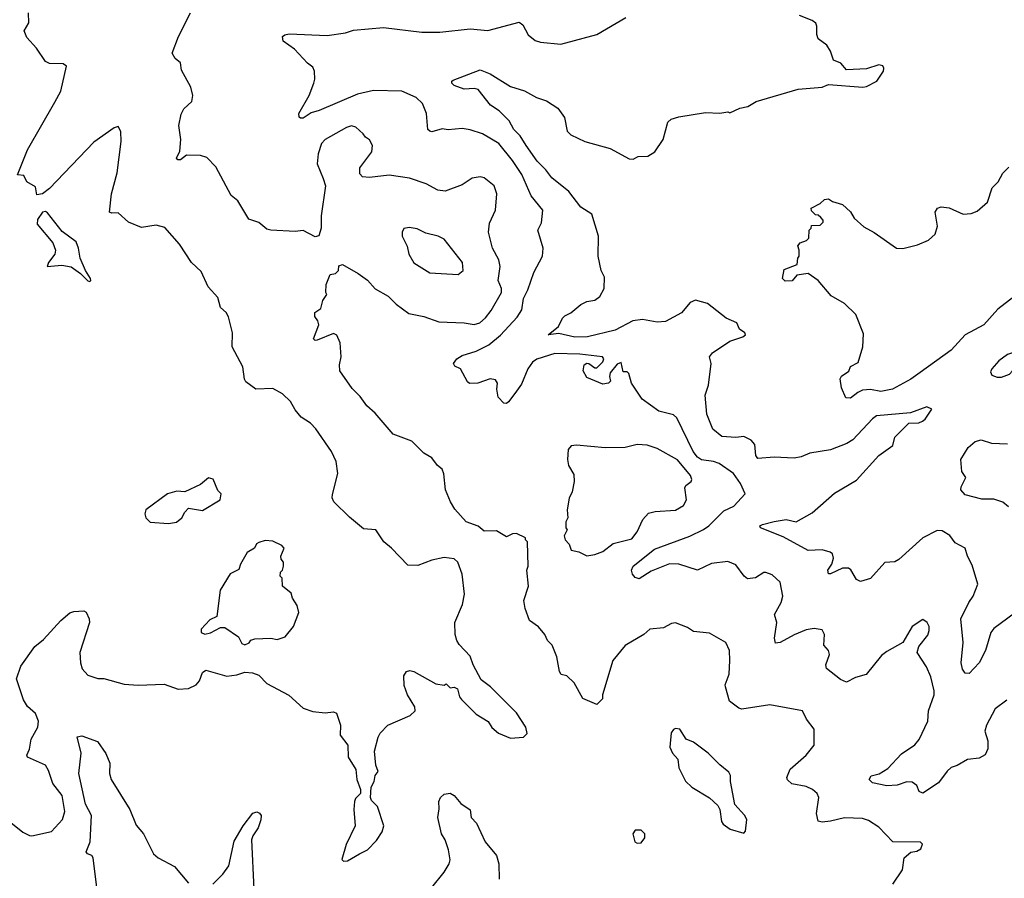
# Model space of a CAD drawing. Extents: x 2056909 to 2160450, y 827444 to 1016825.
# Tile 32 of 256: x 2081206 to 2086099, y 869333 to 873601. Entities that reach past the tile are written whole.
import ezdxf

# ---------------------------------------------------------------- set-up
doc = ezdxf.new("R2010")
doc.units = 0

msp = doc.modelspace()

# ---------------------------------------------------------------- linework, layer by layer
at = {"layer": '0CON10XD'}
for points in [[(2081380.6, 873190.6), (2081411.2, 873245), (2081439.4, 873369.4), (2081421.7, 873381.7), (2081354.1, 873384.1), (2081335, 873392.5), (2081290.3, 873460.3), (2081242.4, 873512.4), (2081228, 873545), (2081252.5, 873585), (2081250, 873635)], [(2085096.1, 870166.1), (2084934.2, 870195.8), (2084795, 870174.2), (2084779.7, 870179.7), (2084733.4, 870213.4), (2084713.5, 870285), (2084712.2, 870295), (2084732.1, 870347.9), (2084735.5, 870415.5), (2084734.3, 870465), (2084715.8, 870505.8), (2084635, 870552), (2084555, 870560), (2084525, 870580), (2084465, 870603.8), (2084445, 870600), (2084405, 870578.8), (2084338.3, 870571.7), (2084307.5, 870545), (2084215, 870490), (2084153.2, 870416.8), (2084102.5, 870245), (2084102.5, 870225), (2084075, 870197.5), (2084005, 870227.5), (2083961.2, 870305), (2083925, 870340), (2083896.7, 870346.7), (2083888.3, 870361.7), (2083876.2, 870435), (2083852.7, 870492.7), (2083830, 870515), (2083816.2, 870545), (2083783.9, 870583.9), (2083740, 870615), (2083718, 870675), (2083712, 870715), (2083734, 870785), (2083726.7, 870865), (2083732.5, 870885), (2083730, 871005), (2083720, 871015), (2083720, 871025), (2083675, 871047.5), (2083655, 871046.2), (2083625, 871031.2), (2083575, 871060.6), (2083515, 871058.8), (2083485, 871083.8), (2083425, 871105.6), (2083368.3, 871168.3), (2083346.9, 871205), (2083321.9, 871265), (2083313.6, 871343.6), (2083305, 871367.5), (2083283.3, 871385), (2083255, 871423.3), (2083215, 871446), (2083155, 871506.9), (2083061.7, 871541.7), (2082972, 871645), (2082931.1, 871681.1), (2082898.6, 871728.6), (2082858.5, 871768.5), (2082798, 871855), (2082796.2, 871885), (2082803.8, 871925), (2082798.8, 871995), (2082782.3, 872032.3), (2082765, 872041.2), (2082685, 872008.1), (2082675, 872006), (2082666, 872015), (2082693.3, 872085), (2082687.5, 872105), (2082672.5, 872125), (2082673.3, 872145), (2082703.6, 872166.4), (2082713.3, 872205), (2082732.5, 872235), (2082727.5, 872245), (2082730, 872285), (2082750, 872335), (2082775, 872340), (2082790, 872355), (2082791.7, 872378.3), (2082810, 872385), (2082888.8, 872338.8), (2082935, 872306.7), (2082972.7, 872262.7), (2083037.3, 872227.3), (2083077, 872187), (2083140.9, 872140.9), (2083215, 872125.6), (2083290, 872100), (2083415, 872094.6), (2083465, 872086.4), (2083492.5, 872095), (2083520.6, 872119.4), (2083549.1, 872155), (2083601.1, 872245), (2083601.4, 872265), (2083583.3, 872305), (2083593.6, 872375), (2083587.8, 872407.8), (2083555.3, 872465.3), (2083535.5, 872545), (2083540.7, 872589.3), (2083571.2, 872655), (2083578, 872735), (2083564, 872775), (2083515, 872815.8), (2083495, 872820.8), (2083455, 872814.2), (2083405, 872780), (2083321.4, 872748.6), (2083285, 872754.4), (2083226.7, 872785), (2083143.4, 872813.4), (2083042.1, 872827.9), (2082945, 872816.9), (2082910.6, 872820.6), (2082896.2, 872835), (2082896.7, 872865), (2082956, 872945), (2082959.2, 872975), (2082945, 873003.3), (2082925, 873016.7), (2082913.9, 873033.9), (2082877.3, 873067.3), (2082855, 873073.1), (2082830, 873065), (2082725, 873005.3), (2082706.1, 872985), (2082689.3, 872935), (2082685.4, 872885.4), (2082715, 872812.5), (2082726.2, 872775), (2082704.1, 872625.9), (2082703.8, 872565), (2082693.3, 872526.7), (2082675, 872521.2), (2082615, 872553.8), (2082575, 872548.8), (2082454.4, 872554.4), (2082435, 872560), (2082395, 872592.5), (2082345, 872608.8), (2082290.5, 872700.5), (2082257.7, 872727.7), (2082180.5, 872870.5), (2082135.6, 872915.6), (2082105.6, 872925.6), (2082035, 872928.1), (2082005, 872904.3), (2081992.5, 872905), (2081985, 872912.5), (2082001.9, 872948.1), (2082007.1, 873005), (2081996.9, 873075), (2082008.8, 873131.2), (2082021.2, 873158.8), (2082062.5, 873195), (2082066.7, 873225), (2082057.5, 873265), (2082010.5, 873350.5), (2082005.9, 873385.9), (2081978.3, 873408.3), (2081964.3, 873435), (2081995, 873518), (2082055, 873635.7)], [(2086225, 870706.2), (2086046.5, 870575), (2086032.1, 870555), (2086005.4, 870465), (2085975, 870404.2), (2085925, 870352), (2085905, 870353.8), (2085892.4, 870372.4), (2085885.8, 870405), (2085895.4, 870505), (2085883, 870623), (2085922.7, 870705), (2085944.7, 870735.3), (2085968.1, 870795), (2085939.7, 870889.7), (2085915.8, 870935), (2085904.3, 870974.3), (2085855, 871000.8), (2085828, 871038), (2085790.3, 871060.3), (2085765, 871061.4), (2085695, 871025.5), (2085575, 870918), (2085555, 870906), (2085505, 870903.3), (2085435, 870823.8), (2085385, 870808.8), (2085365, 870818), (2085336.8, 870866.8), (2085324.3, 870874.3), (2085295, 870874.3), (2085235, 870846.7), (2085225, 870847.5), (2085222, 870865), (2085241.9, 870895), (2085250, 870925), (2085245.4, 870945.4), (2085234, 870955), (2085195, 870966.1), (2085125, 870962.7), (2085000, 871030), (2084887.5, 871075), (2084883.8, 871085), (2084897.3, 871092.7), (2084955, 871107.5), (2085015, 871116.2), (2085065, 871106), (2085145, 871150.6), (2085255, 871248.5), (2085365, 871312.2), (2085475, 871434.5), (2085545, 871484), (2085555, 871526.2), (2085624.2, 871595.8), (2085675, 871598), (2085692.5, 871605), (2085706.7, 871615), (2085740, 871665), (2085715, 871676.7), (2085633, 871647), (2085465, 871631.5), (2085445, 871617.9), (2085346.5, 871513.5), (2085316.1, 871493.9), (2085236.2, 871463.8), (2085132.8, 871447.2), (2085089.1, 871429.1), (2085055, 871421.7), (2084955, 871426.3), (2084875, 871419.5), (2084864.7, 871434.7), (2084859.2, 871489.2), (2084841.1, 871511.1), (2084805, 871529.2), (2084765.7, 871524.3), (2084695, 871530), (2084651.2, 871565), (2084620.9, 871640.9), (2084613.1, 871735), (2084630, 871785), (2084642.3, 871892.3), (2084633.8, 871925), (2084650, 871945), (2084735, 872004), (2084800, 872025), (2084812.5, 872035), (2084810, 872045), (2084782.7, 872062.7), (2084770, 872095), (2084717.4, 872117.4), (2084625, 872190.4), (2084565, 872206.2), (2084538.5, 872195), (2084495.2, 872144.8), (2084415, 872100.8), (2084375, 872096.9), (2084301.3, 872111.3), (2084254, 872105), (2084165, 872057.2), (2084027.5, 872025), (2083965, 872023.8), (2083885, 872040.6), (2083833.3, 872035), (2083884.6, 872075.4), (2083903.2, 872116.7), (2083915, 872129.5), (2083945.8, 872144.2), (2083995, 872186.1), (2084025, 872199.6), (2084065, 872206.9), (2084089.4, 872225), (2084110.9, 872265), (2084111.7, 872321.7), (2084096.2, 872355), (2084080.6, 872425), (2084083.3, 872525), (2084050, 872635), (2083995, 872668.5), (2083935, 872747.1), (2083851.1, 872815), (2083820.9, 872855), (2083777.1, 872897.1), (2083723.9, 872976.1), (2083693.2, 873023.2), (2083661.9, 873055), (2083638.3, 873098.3), (2083588.3, 873148.3), (2083545.8, 873175.8), (2083485, 873254), (2083465, 873259.1), (2083415, 873255.5), (2083365, 873273.5), (2083354, 873285), (2083353.3, 873295), (2083360, 873300), (2083495, 873351.1), (2083545, 873332.7), (2083645, 873268.6), (2083715, 873247.5), (2083775, 873214.4), (2083825, 873198.5), (2083881.1, 873161.1), (2083914.2, 873115), (2083927.2, 873047.2), (2083945, 873029.4), (2084015, 872996), (2084140.3, 872960.3), (2084235, 872908.8), (2084255, 872907.5), (2084279.3, 872920.7), (2084327.4, 872922.6), (2084362, 872945), (2084403.3, 873005), (2084427.5, 873092.5), (2084443, 873107), (2084481.7, 873118.3), (2084615, 873139.2), (2084685, 873136.7), (2084725, 873142.5), (2084735, 873137.5), (2084785, 873161.2), (2084825, 873168.8), (2084866.1, 873193.9), (2085075, 873255.8), (2085195, 873266.2), (2085225, 873278.8), (2085396, 873266), (2085415, 873268.6), (2085466.2, 873295), (2085498.8, 873345), (2085500.7, 873360.7), (2085495, 873372.5), (2085475, 873377.5), (2085415, 873356.7), (2085315, 873352.5), (2085286.7, 873385), (2085250.7, 873400.7), (2085235.7, 873445), (2085217.5, 873475), (2085175, 873506.7), (2085167.1, 873527.1), (2085168.3, 873568.3), (2085163, 873583), (2085145, 873597.5), (2085081.3, 873621.3)], [(2086111.2, 870218.8), (2086054.5, 870175.5), (2086010.8, 870095), (2086002.9, 870065), (2086016.9, 870016.9), (2086017.4, 869977.4), (2086005, 869947.1), (2085975, 869930), (2085915.7, 869924.3), (2085865, 869893.8), (2085835, 869883.8), (2085815, 869866.2), (2085772.2, 869807.8), (2085695, 869756), (2085676.2, 869765), (2085664.2, 869795), (2085641.1, 869811.1), (2085615, 869812.3), (2085566.4, 869796.4), (2085515, 869792.3), (2085445, 869807.8), (2085427.1, 869825), (2085437.6, 869842.4), (2085477.2, 869852.8), (2085521.1, 869878.9), (2085588.5, 869951.5), (2085655, 869997.5), (2085677, 870023), (2085720, 870115), (2085722.2, 870165), (2085751.1, 870245), (2085751.5, 870265), (2085734, 870334), (2085713.1, 870385), (2085666, 870455), (2085673.8, 870485), (2085718.8, 870541.2), (2085726, 870565), (2085725.8, 870585), (2085716.2, 870605), (2085695, 870620), (2085641.2, 870585), (2085594.3, 870505.7), (2085515, 870461.4), (2085489.3, 870440.7), (2085413.5, 870346.5), (2085359.1, 870330.9), (2085315, 870308), (2085285, 870322), (2085215, 870376.7), (2085213.1, 870395), (2085231.4, 870445), (2085225.8, 870465), (2085201.7, 870491.7), (2085205.6, 870545.6), (2085195, 870568), (2085155, 870574.2), (2085115, 870567.8), (2085055, 870543.9), (2084985, 870505.6), (2084962.2, 870502.2), (2084957, 870527), (2084969.5, 870605), (2084956.9, 870645), (2084990, 870705), (2084999.2, 870735), (2084986.2, 870805), (2084945, 870841.2), (2084915, 870853.8), (2084905, 870853.8), (2084862.4, 870827.6), (2084822.7, 870822.7), (2084806, 870835), (2084765, 870891.4), (2084725, 870907.9), (2084645, 870897.7), (2084575, 870864.4), (2084481.2, 870895), (2084435, 870896.5), (2084345, 870860.6), (2084285, 870821.5), (2084265, 870828.5), (2084252.3, 870845), (2084247.3, 870865), (2084255.4, 870884.6), (2084361, 870969), (2084536.1, 871033.9), (2084605, 871067.2), (2084630.7, 871085), (2084705, 871159.3), (2084755, 871182.7), (2084810.8, 871245), (2084788.6, 871295), (2084753.3, 871345), (2084682.9, 871395), (2084655, 871405.3), (2084595, 871414.2), (2084575, 871426.5), (2084553, 871455), (2084472.6, 871622.6), (2084455, 871637.5), (2084382, 871655), (2084299.2, 871715), (2084246, 871795), (2084233, 871843), (2084225, 871850), (2084205, 871850), (2084195, 871896.7), (2084175, 871888.8), (2084140, 871845), (2084137, 871827), (2084142.5, 871805), (2084132.5, 871795), (2084105, 871790), (2084025, 871822.5), (2084006.2, 871855), (2084012, 871885), (2084025, 871893.3), (2084035, 871892.5), (2084065, 871870), (2084075, 871870), (2084105, 871900), (2084110, 871915), (2084102.5, 871925), (2083989.3, 871939.3), (2083865, 871941.9), (2083776.2, 871913.8), (2083755, 871898.2), (2083731.8, 871865), (2083699.7, 871790.3), (2083666.2, 871743.8), (2083635, 871701.2), (2083625, 871694), (2083612.5, 871695), (2083583.8, 871725), (2083578, 871765), (2083581.2, 871795), (2083570.5, 871810.5), (2083545, 871815.7), (2083482.5, 871795), (2083442.4, 871792.4), (2083431.3, 871801.3), (2083396.2, 871865), (2083368.3, 871878.3), (2083362.5, 871892.5), (2083378, 871915), (2083405, 871932.7), (2083475, 871953.6), (2083538.2, 871985), (2083595, 872032.9), (2083678.3, 872121.7), (2083701.8, 872158.2), (2083710, 872215), (2083732.1, 872257.9), (2083760.9, 872345), (2083804.4, 872425), (2083807.5, 872465), (2083781.4, 872555), (2083799.1, 872590.9), (2083805.6, 872655), (2083748.7, 872725), (2083702, 872832), (2083655, 872901.9), (2083587.7, 872985), (2083505.8, 873034.2), (2083445, 873054.4), (2083405, 873060.6), (2083335, 873052.9), (2083305, 873058), (2083255, 873043.8), (2083245, 873046.7), (2083234, 873055), (2083227.1, 873135), (2083207.5, 873185), (2083176.7, 873215), (2083105, 873246.4), (2082965, 873248.8), (2082885, 873230.8), (2082695, 873150), (2082655, 873138.6), (2082615, 873111.4), (2082601.5, 873111.5), (2082595, 873116.7), (2082593.6, 873135), (2082644.2, 873225), (2082668.8, 873285), (2082673.8, 873305), (2082671.2, 873345), (2082662.5, 873365), (2082635.8, 873385.8), (2082571.4, 873455), (2082515.8, 873495), (2082513.1, 873516.9), (2082523.6, 873526.4), (2082545, 873530), (2082735, 873522.9), (2082825, 873536.2), (2082865, 873548.8), (2083015, 873562.7), (2083205, 873538.4), (2083295, 873539.6), (2083445, 873555.4), (2083533, 873547), (2083688, 873588), (2083706.1, 873576.1), (2083733.3, 873525), (2083767.3, 873497.3), (2083795, 873489.2), (2083895, 873480), (2084075, 873527.1), (2084218.3, 873611.7)], [(2081161.5, 869611.5), (2081222.4, 869562.4), (2081255, 869546.2), (2081266.1, 869543.9), (2081365, 869566), (2081419.4, 869625), (2081430.5, 869665), (2081417.1, 869745), (2081370.7, 869805), (2081349.1, 869869.1), (2081335, 869895.7), (2081244.3, 869935), (2081241.9, 869945), (2081255.5, 869975), (2081263.1, 870025), (2081296.1, 870083.9), (2081299.1, 870115), (2081285, 870152.5), (2081245, 870188.1), (2081225, 870220.8), (2081191.2, 870325), (2081212.2, 870387.8), (2081281.4, 870485), (2081325, 870520), (2081411.5, 870615), (2081455, 870652.9), (2081475, 870660), (2081525, 870663.3), (2081535.8, 870655.8), (2081552.3, 870622.3), (2081552.5, 870605), (2081505.6, 870455), (2081508.6, 870405), (2081517.5, 870375), (2081545, 870343.8), (2081595, 870326.7), (2081625, 870326.2), (2081725, 870298.8), (2081795, 870294), (2081925, 870298), (2081993.8, 870273.8), (2082045, 870276), (2082083.3, 870295), (2082100, 870315), (2082114.2, 870355.8), (2082131.7, 870368.3), (2082235, 870338.5), (2082285.2, 870344.8), (2082325, 870357.4), (2082363.3, 870355), (2082395, 870342.3), (2082435, 870301.8), (2082544.3, 870244.3), (2082615, 870178.8), (2082662.3, 870162.3), (2082725, 870156.1), (2082765, 870160), (2082780, 870155), (2082800, 870095), (2082798.6, 870045), (2082836.9, 869995), (2082838.6, 869935), (2082877.5, 869875), (2082882.5, 869825), (2082900, 869775), (2082900, 869755), (2082875, 869730), (2082870, 869715), (2082866.7, 869675), (2082874.2, 869595), (2082829.4, 869500.6), (2082806.7, 869426.7), (2082815, 869418.1), (2082835, 869420.7), (2082894.9, 869455.1), (2082934.9, 869475.1), (2082978.8, 869521.2), (2083008, 869565), (2083016.4, 869595), (2082985, 869690), (2082955, 869720), (2082950, 869735), (2082953, 869787), (2082967.5, 869815), (2082972.5, 869845), (2082988, 869865), (2082976.5, 869896.5), (2082969.6, 869965), (2082987.3, 870035), (2082998.1, 870055), (2083035.8, 870095), (2083147.4, 870142.6), (2083171.2, 870165), (2083169.2, 870185), (2083133.3, 870245), (2083117.7, 870292.3), (2083115, 870340), (2083128.8, 870361.2), (2083145, 870366), (2083165, 870360.8), (2083275, 870300), (2083315, 870293.3), (2083325, 870300), (2083345, 870280), (2083365, 870283.3), (2083382.5, 870275), (2083392.5, 870235), (2083402.3, 870222.3), (2083475, 870150), (2083535, 870113.3), (2083553.1, 870083.1), (2083585.6, 870055.6), (2083645, 870030), (2083710, 870035), (2083727.7, 870052.3), (2083722, 870085), (2083675, 870155.8), (2083545.4, 870285.4), (2083499.7, 870319.7), (2083460, 870395), (2083445, 870436.7), (2083390, 870495), (2083378.8, 870515), (2083370, 870545), (2083368.8, 870605), (2083406.7, 870695), (2083416, 870745), (2083405.6, 870845), (2083384.2, 870905), (2083365, 870921.9), (2083315, 870927.8), (2083255, 870915.2), (2083185, 870888), (2083135, 870890), (2083054, 870975), (2083015.8, 871005), (2082976.2, 871065), (2082915, 871070.8), (2082845, 871129.2), (2082767.3, 871205), (2082759.6, 871225), (2082761.5, 871241.5), (2082787.5, 871345), (2082779.5, 871405), (2082755.6, 871455), (2082677.6, 871567.6), (2082650.8, 871595), (2082604.4, 871625), (2082575, 871661.9), (2082552.8, 871702.8), (2082511.9, 871741.9), (2082465, 871767.4), (2082380, 871765), (2082330.7, 871800.7), (2082323.9, 871813.9), (2082316, 871875), (2082262.5, 871975), (2082263.8, 872045), (2082243.9, 872123.9), (2082232.5, 872145), (2082205, 872170), (2082190.5, 872220.5), (2082143, 872273), (2082108.9, 872348.9), (2082060, 872395), (2082000.9, 872485), (2081928.3, 872568.3), (2081885, 872579), (2081811.2, 872568.8), (2081746.9, 872595), (2081695, 872641.4), (2081665, 872638.8), (2081652, 872645), (2081662.1, 872735), (2081690.5, 872839.5), (2081710.8, 872995), (2081708.6, 873045), (2081695, 873070), (2081675, 873063.8), (2081575, 872991.9), (2081355, 872761.8), (2081318.8, 872735), (2081291.2, 872731.2), (2081285, 872770), (2081242.5, 872795), (2081226.7, 872826.7), (2081195, 872830), (2081245, 872954.4), (2081380.6, 873190.6)], [(2085682, 871848), (2085635, 871813.5), (2085543.8, 871765), (2085485, 871752.9), (2085435, 871762.2), (2085395, 871759.4), (2085371.3, 871748.7), (2085335, 871720), (2085311.7, 871721.7), (2085290.7, 871770.7), (2085283.6, 871816.4), (2085290.7, 871829.3), (2085326.4, 871853.6), (2085335, 871877.5), (2085372.3, 871897.7), (2085397.1, 871975), (2085399.1, 872039.1), (2085361.2, 872135), (2085305, 872190.8), (2085238.8, 872228.8), (2085174.5, 872304.5), (2085125, 872340), (2085068.3, 872331.7), (2085045, 872303.3), (2085010.7, 872300.7), (2084997.5, 872315), (2085005, 872360), (2085070, 872385), (2085072.5, 872415), (2085080, 872425), (2085080, 872455), (2085073, 872477), (2085085, 872492.5), (2085116.1, 872503.9), (2085127.5, 872515), (2085130, 872555), (2085140, 872565), (2085141.7, 872578.3), (2085185, 872580), (2085200, 872595), (2085200, 872605), (2085188.3, 872618.3), (2085175, 872630), (2085161.7, 872631.7), (2085141.7, 872651.7), (2085140, 872665), (2085185, 872687.5), (2085205, 872707.5), (2085225, 872710), (2085245, 872696.7), (2085295, 872682.5), (2085335, 872646.7), (2085353.3, 872615), (2085401.7, 872571.7), (2085453.2, 872543.2), (2085563.3, 872465), (2085595, 872463.3), (2085668.2, 872481.8), (2085722, 872505), (2085756, 872535), (2085767.5, 872575), (2085756.4, 872643.6), (2085767.5, 872665), (2085785, 872671.2), (2085825, 872665.8), (2085895, 872634.3), (2085935, 872637.5), (2085965, 872648.6), (2086015.4, 872694.6), (2086038.8, 872765), (2086068.8, 872795), (2086092.4, 872837.6), (2086121.3, 872868.7)], [(2081555, 872300), (2081560, 872305), (2081557.5, 872315), (2081532.5, 872355), (2081506.1, 872416.1), (2081499.2, 872465), (2081487.3, 872497.3), (2081417.8, 872547.8), (2081345, 872641.1), (2081335, 872647.5), (2081319.4, 872645), (2081295, 872608.6), (2081293.1, 872585), (2081371.4, 872491.4), (2081384.4, 872455), (2081381.2, 872435), (2081348.8, 872395), (2081342.5, 872375), (2081415, 872381.2), (2081462, 872372), (2081508.8, 872338.8), (2081545, 872302.5), (2081555, 872300)], [(2083385, 872334.4), (2083410.8, 872355), (2083407.1, 872395), (2083315, 872509.5), (2083285.7, 872524.3), (2083225, 872539.2), (2083181.7, 872561.7), (2083142.1, 872567.9), (2083115, 872563.8), (2083106.9, 872545), (2083107.8, 872525), (2083131.4, 872475), (2083140, 872435), (2083165, 872392.9), (2083245, 872342.9), (2083385, 872334.4)], [(2086147, 872223), (2086067.4, 872162.6), (2085998.1, 872085), (2085905, 872034.5), (2085835, 871958.9), (2085682, 871848)], [(2086063.9, 871823.9), (2086085, 871824), (2086125, 871838.8), (2086140, 871855), (2086176, 871915), (2086180, 871945), (2086175, 871957.5), (2086115, 871937.1), (2086072.5, 871905), (2086036.7, 871865), (2086031.2, 871851.2), (2086037.5, 871835), (2086063.9, 871823.9)], [(2086119.4, 871179.4), (2086092.3, 871202.3), (2086048, 871218), (2085987.5, 871217.5), (2085905, 871238.8), (2085883.3, 871265), (2085885, 871280), (2085907.5, 871325), (2085887.5, 871355), (2085883.8, 871415), (2085919.2, 871475), (2085953.8, 871505), (2085985, 871512.9), (2086035, 871495.7), (2086115, 871492.9)], [(2084025, 870936), (2084065, 870943.1), (2084105, 870958.1), (2084155, 870996.7), (2084248.7, 871021.3), (2084275.5, 871055), (2084303.7, 871116.3), (2084331.7, 871148.3), (2084365, 871156.4), (2084465, 871163.8), (2084505, 871185.8), (2084519.5, 871215), (2084512, 871275), (2084516.2, 871285), (2084543.8, 871305), (2084547.1, 871315), (2084539.5, 871335), (2084475, 871412.9), (2084375, 871470.5), (2084325, 871485.6), (2084275, 871488.8), (2084214.5, 871475.5), (2084115, 871473), (2083973.1, 871486.9), (2083947.5, 871482.5), (2083931.4, 871465), (2083928.1, 871415), (2083934.4, 871384.4), (2083959.7, 871339.7), (2083961.2, 871305), (2083952.5, 871255), (2083937, 871223), (2083927.5, 871165), (2083930, 871125), (2083920, 871105), (2083920, 871075), (2083927.5, 871065), (2083912.5, 871035), (2083917.5, 871015), (2083936.7, 870995), (2083947.5, 870965), (2083985, 870956.2), (2084025, 870936)], [(2081945, 871096.7), (2081985, 871103.3), (2082012.5, 871125), (2082026.4, 871153.6), (2082045, 871172.5), (2082115, 871162), (2082202.5, 871215), (2082207.5, 871245), (2082191.7, 871261.7), (2082168, 871318), (2082145, 871323.3), (2082105, 871291.2), (2082026.4, 871253.6), (2081987, 871257), (2081940, 871245), (2081833.8, 871165), (2081828.8, 871145), (2081832.5, 871125), (2081854, 871104), (2081945, 871096.7)], [(2082325, 870493.3), (2082346.4, 870503.6), (2082355, 870517.5), (2082375, 870523.3), (2082455, 870526.7), (2082485, 870520.8), (2082525, 870534.2), (2082566.2, 870585), (2082593.3, 870655), (2082585, 870690), (2082562.5, 870725), (2082555, 870750), (2082512.5, 870785), (2082510, 870825), (2082500, 870835), (2082502.5, 870855), (2082512.5, 870865), (2082517.5, 870885), (2082517.5, 870905), (2082505, 870920), (2082503.8, 870935), (2082520, 870975), (2082508.3, 870988.3), (2082465, 871008.8), (2082427, 871013), (2082395, 871003.3), (2082383.9, 870996.1), (2082372.5, 870975), (2082337, 870953), (2082303.8, 870895), (2082295, 870867.5), (2082252.5, 870847.5), (2082202.5, 870765), (2082186.1, 870633.9), (2082151.2, 870618.8), (2082107.7, 870572.3), (2082108, 870555), (2082127.1, 870547.1), (2082155, 870552.9), (2082205, 870579.2), (2082225, 870579.2), (2082293.9, 870533.9), (2082310.7, 870500.7), (2082325, 870493.3)], [(2085546, 869305), (2085592.9, 869375), (2085602.5, 869435), (2085635, 869463.3), (2085665, 869468.8), (2085685, 869480), (2085693, 869503), (2085683.3, 869513.3), (2085545, 869514.2), (2085475, 869586.9), (2085425, 869620.6), (2085395, 869631.1), (2085305, 869634.5), (2085235, 869617.1), (2085195, 869613.1), (2085175, 869618), (2085165.5, 869655), (2085178.1, 869735), (2085168.6, 869755), (2085145.8, 869775), (2085115, 869790.5), (2085043.6, 869803.6), (2085022.2, 869822.2), (2085019.2, 869835), (2085034.6, 869875.4), (2085115, 869946), (2085154, 869995), (2085153.8, 870075), (2085116.7, 870125), (2085096.1, 870166.1)], [(2084805, 869557.5), (2084813, 869567), (2084820, 869625), (2084807.9, 869647.9), (2084760.5, 869700.5), (2084738, 869815), (2084738.8, 869845), (2084730.5, 869860.5), (2084685, 869896.7), (2084627.5, 869955), (2084555, 870010.6), (2084518.8, 870025), (2084486.7, 870075), (2084465, 870077.5), (2084455, 870072.5), (2084443.6, 870056.4), (2084438, 869985), (2084451.2, 869955), (2084476.2, 869926.2), (2084482.6, 869882.6), (2084515.7, 869815.7), (2084547, 869787), (2084635, 869733.3), (2084675.9, 869695.9), (2084686.1, 869676.1), (2084694, 869615), (2084703, 869603), (2084737.3, 869577.3), (2084805, 869557.5)], [(2081591.7, 869275), (2081571.6, 869435), (2081565, 869447.1), (2081543.3, 869455), (2081537.1, 869465), (2081557.1, 869515), (2081563.2, 869645), (2081532.5, 869702.5), (2081499.5, 869855), (2081511.5, 869955), (2081492.7, 870037.3), (2081515, 870042), (2081593, 870013), (2081635, 869954), (2081654.4, 869905), (2081652.7, 869855), (2081661.2, 869825), (2081753.3, 869675), (2081785, 869596.7), (2081820.8, 869555), (2081871.9, 869455), (2081895, 869434.4), (2081975, 869391.9), (2082045, 869308.6)], [(2083255, 869287.5), (2083315.7, 869364.3), (2083340.3, 869405), (2083345.9, 869425.9), (2083337.9, 869475), (2083321.5, 869525), (2083302.1, 869555), (2083283.8, 869635), (2083291.7, 869678.3), (2083289.5, 869715), (2083297, 869735), (2083315, 869752.2), (2083345, 869756.9), (2083365.5, 869745.5), (2083398.8, 869705), (2083444.2, 869674.2), (2083450, 869635), (2083477, 869607), (2083518.9, 869515), (2083575, 869447.5), (2083587.1, 869405), (2083589.5, 869329.5)], [(2082165.9, 869304.1), (2082215, 869353.8), (2082245.8, 869395), (2082272.6, 869517.4), (2082316.9, 869595), (2082365, 869657.5), (2082385, 869664), (2082397.6, 869657.6), (2082405.9, 869645), (2082405.2, 869624.8), (2082391.1, 869585), (2082364.6, 869545), (2082358.5, 869525), (2082369.7, 869279.7)], [(2084275, 869507.5), (2084295, 869510), (2084312.5, 869535), (2084312.5, 869555), (2084295, 869572.5), (2084265, 869572.5), (2084253.3, 869555), (2084263.3, 869515), (2084275, 869507.5)]]:
    msp.add_lwpolyline(points, dxfattribs=at)

doc.saveas('drawing.dxf')
